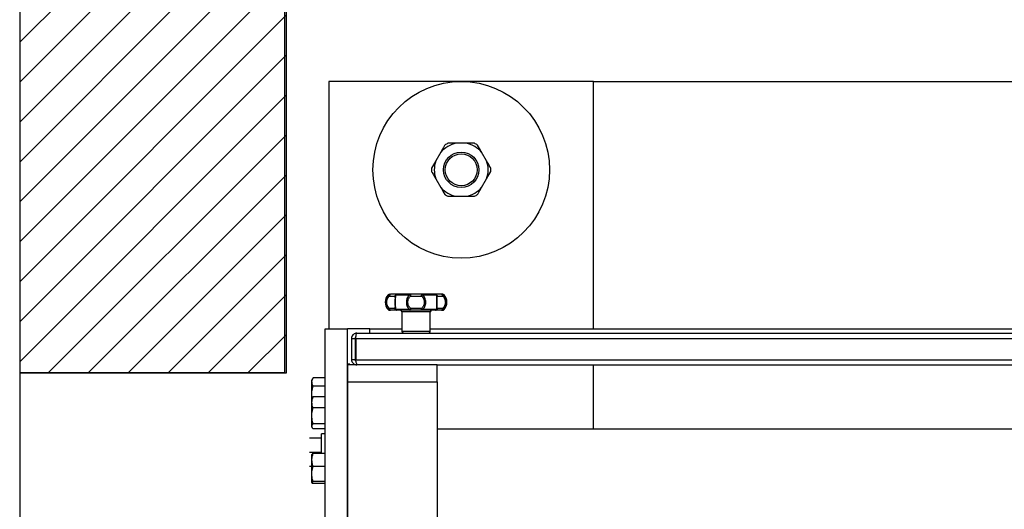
# Model space of a CAD drawing. Extents: x -13.5 to 60.2, y -0.1 to 41.9.
# Tile 29 of 57: x 22.192 to 22.746, y 18.454 to 18.73. Entities that reach past the tile are written whole.
import ezdxf

# ---------------------------------------------------------------- set-up
doc = ezdxf.new("R2010")
doc.units = 0
doc.header["$MEASUREMENT"] = 0
doc.layers.add('PAREDES', color=8, linetype='Continuous')

# ---------------------------------------------------------------- blocks, each defined once
blk = doc.blocks.new('LS- 19')
for p, q in [((-131.8655669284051, 58.90441007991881), (-131.8655669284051, 58.76536898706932)), ((-131.716594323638, 58.90441007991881), (-131.8655669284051, 58.90441007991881)), ((-131.716594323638, 58.76536898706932), (-131.716594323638, 58.90441007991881)), ((-131.716594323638, 58.90441007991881), (-131.2648066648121, 58.90441007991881)), ((-131.8025757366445, 58.86463696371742), (-131.8053883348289, 58.8597653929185)), ((-131.7882680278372, 58.86964980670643), (-131.7938932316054, 58.86964980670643)), ((-131.7767729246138, 58.8597653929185), (-131.7795855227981, 58.86463696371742)), ((-131.8053883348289, 58.84973970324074), (-131.8025757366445, 58.8448681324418)), ((-131.7795855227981, 58.8448681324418), (-131.7767729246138, 58.84973970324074)), ((-131.7938932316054, 58.83985528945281), (-131.7882680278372, 58.83985528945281)), ((-131.8321650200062, 58.78445372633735), (-131.831491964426, 58.78445372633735)), ((-131.8314474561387, 58.78476025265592), (-131.8313849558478, 58.78476025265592)), ((-131.8314102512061, 58.78376709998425), (-131.8283745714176, 58.78376709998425)), ((-131.8279133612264, 58.78445372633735), (-131.8200342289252, 58.78445372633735)), ((-131.8194913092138, 58.78376709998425), (-131.813419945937, 58.78376709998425)), ((-131.8128770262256, 58.78445372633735), (-131.8049978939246, 58.78445372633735)), ((-131.8045366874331, 58.78376709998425), (-131.8015010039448, 58.78376709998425)), ((-131.8014637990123, 58.78476025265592), (-131.8021061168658, 58.78476025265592)), ((-131.8014192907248, 58.78445372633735), (-131.8007462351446, 58.78445372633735)), ((-131.831491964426, 58.77612841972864), (-131.8321650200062, 58.77612841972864)), ((-131.8283745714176, 58.77681505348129), (-131.8314102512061, 58.77681505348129)), ((-131.8200342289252, 58.77612841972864), (-131.8279133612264, 58.77612841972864)), ((-131.813419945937, 58.77681505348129), (-131.8194913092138, 58.77681505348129)), ((-131.8049978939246, 58.77612841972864), (-131.8128770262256, 58.77612841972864)), ((-131.8015010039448, 58.77681505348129), (-131.8045366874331, 58.77681505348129)), ((-131.8007462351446, 58.77612841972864), (-131.8014192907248, 58.77612841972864)), ((-131.8308051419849, 58.77582190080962), (-131.8314474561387, 58.77582190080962)), ((-131.8244008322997, 58.77482874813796), (-131.8244008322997, 58.7639040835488)), ((-131.8085104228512, 58.77482874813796), (-131.8244008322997, 58.77482874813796)), ((-131.8085104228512, 58.7639040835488), (-131.8085104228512, 58.77482874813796)), ((-131.801526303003, 58.77582190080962), (-131.8014637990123, 58.77582190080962)), ((-131.8676028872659, 57.59345115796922), (-131.8676028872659, 58.76536898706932)), ((-131.8676028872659, 58.76536898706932), (-131.8549898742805, 58.76536898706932)), ((-131.8549898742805, 57.59345115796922), (-131.8549898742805, 58.76536898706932)), ((-131.8423768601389, 58.76536898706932), (-131.8549898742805, 58.76536898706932)), ((-131.8423768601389, 58.76291094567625), (-131.8423768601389, 58.76536898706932)), ((-131.8423768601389, 58.76536898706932), (-131.8244008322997, 58.76536898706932)), ((-131.8085104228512, 58.76536898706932), (-131.1728905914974, 58.76536898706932)), ((-131.8527552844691, 58.75993148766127), (-131.8507689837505, 58.75993148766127)), ((-131.8527552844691, 58.75993148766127), (-131.8527552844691, 58.74801368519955)), ((-131.8507689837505, 58.75993148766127), (-131.8507689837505, 58.74801368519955)), ((-131.8504178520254, 58.75993148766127), (-131.8504178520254, 58.74801368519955)), ((-131.8504178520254, 58.75993148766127), (-131.1309831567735, 58.75993148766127)), ((-131.8497758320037, 58.76291094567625), (-131.1316251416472, 58.76291094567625)), ((-131.8085104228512, 58.7639040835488), (-131.8244008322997, 58.7639040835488)), ((-131.8537285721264, 58.7455059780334), (-131.8549898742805, 58.7455059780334)), ((-131.8549898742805, 58.74503422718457), (-131.8549898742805, 58.7355744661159)), ((-131.8045378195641, 58.74503422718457), (-131.8549898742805, 58.74503422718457)), ((-131.8537285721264, 58.74503422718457), (-131.8537285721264, 58.7455059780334)), ((-131.8507689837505, 58.74801368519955), (-131.8527552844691, 58.74801368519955)), ((-131.8504178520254, 58.74801368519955), (-131.1309831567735, 58.74801368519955)), ((-131.8497758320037, 58.74503422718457), (-131.8497758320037, 58.74551731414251)), ((-131.8045378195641, 58.74503422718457), (-131.176863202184, 58.74503422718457)), ((-131.8045378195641, 58.7355744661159), (-131.8045378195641, 58.74503422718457)), ((-131.716594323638, 58.70895803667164), (-131.716594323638, 58.74503422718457)), ((-131.8743418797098, 58.73779674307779), (-131.8750515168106, 58.73656761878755)), ((-131.8676028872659, 58.73779674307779), (-131.8743418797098, 58.73779674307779)), ((-131.8750515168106, 58.73550316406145), (-131.8750515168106, 58.73656761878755)), ((-131.8750515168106, 58.72862241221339), (-131.8750515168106, 58.73550316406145)), ((-131.8676028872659, 58.73320958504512), (-131.8743418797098, 58.73320958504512)), ((-131.8549898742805, 58.7355744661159), (-131.8549898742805, 57.6232457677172)), ((-131.8549898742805, 58.7355744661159), (-131.8045378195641, 58.7355744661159)), ((-131.8045378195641, 58.7355744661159), (-131.8045378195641, 57.6232457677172)), ((-131.8748026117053, 58.72653495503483), (-131.8750515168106, 58.72862241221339)), ((-131.8750515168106, 58.72601466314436), (-131.8750515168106, 58.72862241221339)), ((-131.8747896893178, 58.72646815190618), (-131.8750515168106, 58.72601466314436)), ((-131.8743418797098, 58.72706750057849), (-131.8747750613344, 58.7264597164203)), ((-131.8676028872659, 58.72706750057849), (-131.8743418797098, 58.72706750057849)), ((-131.8750515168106, 58.72404297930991), (-131.8750515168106, 58.72601466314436)), ((-131.8750515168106, 58.71651941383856), (-131.8750515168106, 58.72404297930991)), ((-131.8676028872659, 58.72101844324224), (-131.8743418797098, 58.72101844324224)), ((-131.8750515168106, 58.7105458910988), (-131.8750515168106, 58.71651941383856)), ((-131.8750515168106, 58.71012424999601), (-131.8750515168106, 58.7105458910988)), ((-131.8750515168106, 58.71012424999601), (-131.8747896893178, 58.70967074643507)), ((-131.8676028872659, 58.71202039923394), (-131.8743418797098, 58.71202039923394)), ((-131.8676028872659, 58.70907139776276), (-131.8743418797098, 58.70907139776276)), ((-131.8676028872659, 58.70627652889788), (-131.8695891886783, 58.70627652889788)), ((-131.8695891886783, 58.69529209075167), (-131.8695891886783, 58.70627652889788)), ((-131.176863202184, 58.70895803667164), (-131.8045378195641, 58.70895803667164)), ((-131.8695891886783, 58.70379363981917), (-131.8763281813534, 58.70379363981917)), ((-131.8695891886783, 58.6958484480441), (-131.8763281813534, 58.6958484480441)), ((-131.8750515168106, 58.69165284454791), (-131.8750515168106, 58.69476132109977)), ((-131.8676028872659, 58.69529209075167), (-131.8743418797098, 58.69529209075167)), ((-131.8750515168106, 58.68790324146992), (-131.8763281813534, 58.68790324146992)), ((-131.8750515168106, 58.6837756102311), (-131.8750515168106, 58.69165284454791)), ((-131.8676028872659, 58.68801361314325), (-131.8743418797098, 58.68801361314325)), ((-131.8750515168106, 58.67893888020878), (-131.8750515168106, 58.6837756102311)), ((-131.8676028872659, 58.67953762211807), (-131.8743418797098, 58.67953762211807)), ((-131.8676028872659, 58.6783401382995), (-131.8743418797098, 58.6783401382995))]:
    blk.add_line(p, q)
blk.add_lwpolyline([(-132.0393682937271, 57.61827993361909), (-131.8903956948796, 57.61827993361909), (-131.8903956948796, 57.28557446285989), (-130.9378614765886, 57.28557446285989), (-130.9378614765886, 59.07324564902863), (-131.8903956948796, 59.07324564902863), (-131.8903956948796, 58.74054017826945), (-132.0393682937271, 58.74054017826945), (-132.0393682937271, 57.61827993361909)])
at = {"flags": 128}
for points in [[(-131.8308051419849, 58.78476025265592), (-131.8309231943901, 58.78474116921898), (-131.831036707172, 58.78468465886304), (-131.8311413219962, 58.78459287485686), (-131.8312330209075, 58.78446936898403), (-131.8313082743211, 58.78431886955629), (-131.8313641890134, 58.78414716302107), (-131.8313986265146, 58.78396085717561), (-131.8314102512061, 58.78376709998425)], [(-131.8200342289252, 58.78445372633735), (-131.8200176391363, 58.78452253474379), (-131.8199995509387, 58.78458364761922), (-131.8199801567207, 58.78463645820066), (-131.8199596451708, 58.78468041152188), (-131.8199382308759, 58.78471507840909), (-131.819916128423, 58.78474008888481), (-131.8198935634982, 58.78475519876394), (-131.8198707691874, 58.78476025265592)], [(-131.8198707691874, 58.78476025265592), (-131.8197967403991, 58.78474116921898), (-131.8197255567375, 58.78468465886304), (-131.8196599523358, 58.78459287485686), (-131.8196024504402, 58.78446936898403), (-131.8195552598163, 58.78431886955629), (-131.8195201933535, 58.78414716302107), (-131.8194986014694, 58.78396085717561), (-131.8194913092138, 58.78376709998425)], [(-131.813419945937, 58.78376709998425), (-131.8134126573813, 58.78396085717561), (-131.8133910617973, 58.78414716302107), (-131.8133559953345, 58.78431886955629), (-131.8133088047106, 58.78446936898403), (-131.8132513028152, 58.78459287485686), (-131.8131857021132, 58.78468465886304), (-131.8131145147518, 58.78474116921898), (-131.8130404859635, 58.78476025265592)], [(-131.8130404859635, 58.78476025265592), (-131.8130176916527, 58.78475519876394), (-131.8129951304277, 58.78474008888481), (-131.8129730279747, 58.78471507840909), (-131.8129516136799, 58.78468041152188), (-131.8129311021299, 58.78463645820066), (-131.8129117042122, 58.78458364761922), (-131.8128936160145, 58.78452253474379), (-131.8128770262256, 58.78445372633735)], [(-131.8015010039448, 58.78376709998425), (-131.8015126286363, 58.78396085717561), (-131.8015470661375, 58.78414716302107), (-131.8016029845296, 58.78431886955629), (-131.8016782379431, 58.78446936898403), (-131.8017699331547, 58.78459287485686), (-131.8018745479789, 58.78468465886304), (-131.8019880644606, 58.78474116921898), (-131.8021061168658, 58.78476025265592)], [(-131.8314102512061, 58.77681505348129), (-131.8313986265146, 58.7766212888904), (-131.8313641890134, 58.77643498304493), (-131.8313082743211, 58.77626328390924), (-131.8312330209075, 58.77611279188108), (-131.8311413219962, 58.77598927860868), (-131.831036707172, 58.77589749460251), (-131.8309231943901, 58.77584097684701), (-131.8308051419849, 58.77582190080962)], [(-131.8200342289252, 58.77612841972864), (-131.8200176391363, 58.77605961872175), (-131.8199995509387, 58.77599849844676), (-131.8199801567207, 58.77594569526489), (-131.8199596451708, 58.77590174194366), (-131.8199382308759, 58.775867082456), (-131.819916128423, 58.77584205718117), (-131.8198935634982, 58.77582694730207), (-131.8198707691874, 58.77582190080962)], [(-131.8194913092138, 58.77681505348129), (-131.8194986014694, 58.7766212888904), (-131.8195201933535, 58.77643498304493), (-131.8195552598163, 58.77626328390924), (-131.8196024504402, 58.77611279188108), (-131.8196599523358, 58.77598927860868), (-131.8197255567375, 58.77589749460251), (-131.8197967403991, 58.77584097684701), (-131.8198707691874, 58.77582190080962)], [(-131.8130404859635, 58.77582190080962), (-131.8131145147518, 58.77584097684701), (-131.8131857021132, 58.77589749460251), (-131.8132513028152, 58.77598927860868), (-131.8133088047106, 58.77611279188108), (-131.8133559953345, 58.77626328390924), (-131.8133910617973, 58.77643498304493), (-131.8134126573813, 58.7766212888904), (-131.813419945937, 58.77681505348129)], [(-131.8130404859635, 58.77582190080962), (-131.8130176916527, 58.77582694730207), (-131.8129951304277, 58.77584205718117), (-131.8129730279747, 58.775867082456), (-131.8129516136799, 58.77590174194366), (-131.8129311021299, 58.77594569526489), (-131.8129117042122, 58.77599849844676), (-131.8128936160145, 58.77605961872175), (-131.8128770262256, 58.77612841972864)], [(-131.8021061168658, 58.77582190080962), (-131.8019880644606, 58.77584097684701), (-131.8018745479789, 58.77589749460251), (-131.8017699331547, 58.77598927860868), (-131.8016782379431, 58.77611279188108), (-131.8016029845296, 58.77626328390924), (-131.8015470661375, 58.77643498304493), (-131.8015126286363, 58.7766212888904), (-131.8015010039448, 58.77681505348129)]]:
    blk.add_lwpolyline(points, dxfattribs=at)
for radius in [0.04965753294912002, 0.009931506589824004, 0.008938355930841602]:
    blk.add_circle((-131.7910806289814, 58.85475254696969), radius)
for centre, radius, start, end in [((-131.7910806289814, 58.85475254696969), 0.01516044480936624, 100.6915938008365, 139.3084061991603), ((-131.7910806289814, 58.85475254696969), 0.01665017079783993, 116.5273657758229, 123.4726342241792), ((-131.7910806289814, 58.85475254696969), 0.01516044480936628, 40.69159380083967, 79.3084061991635), ((-131.7910806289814, 58.85475254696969), 0.01665017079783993, 56.52736577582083, 63.47263422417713), ((-131.7910806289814, 58.85475254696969), 0.01516044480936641, 160.6915938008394, 199.3084061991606), ((-131.7910806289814, 58.85475254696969), 0.01516044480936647, 340.691593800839, 19.3084061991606), ((-131.7910806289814, 58.85475254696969), 0.01665017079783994, 176.5273657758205, 183.4726342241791), ((-131.7910806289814, 58.85475254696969), 0.01665017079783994, 356.5273657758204, 3.472634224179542), ((-131.7910806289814, 58.85475254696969), 0.01516044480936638, 220.6915938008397, 259.3084061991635), ((-131.7910806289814, 58.85475254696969), 0.01516044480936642, 280.6915938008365, 319.30840619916), ((-131.7910806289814, 58.85475254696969), 0.01665017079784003, 236.5273657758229, 243.4726342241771), ((-131.7910806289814, 58.85475254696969), 0.01665017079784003, 296.5273657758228, 303.4726342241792), ((-131.8278147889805, 58.78029107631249), 0.006020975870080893, 136.2622953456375, 223.7377046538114), ((-131.8314474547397, 58.78376710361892), 0.0009931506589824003, 90, 136.2622953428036), ((-131.8308010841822, 58.78382842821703), 0.0009318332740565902, 90.24950354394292, 137.8525569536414), ((-131.8273856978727, 58.78377137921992), 0.000988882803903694, 90.24939444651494, 180.2479392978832), ((-131.8273602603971, 58.7841094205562), 0.0006515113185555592, 92.61649102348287, 148.0976977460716), ((-131.805550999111, 58.78410941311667), 0.0006515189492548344, 31.90265517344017, 87.38315605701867), ((-131.8055255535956, 58.78377138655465), 0.0009888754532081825, 359.7516338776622, 89.75081708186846), ((-131.8021101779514, 58.78382841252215), 0.0009318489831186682, 42.14787042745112, 89.75029880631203), ((-131.8014638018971, 58.78376710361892), 0.0009931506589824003, 43.7377046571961, 90), ((-131.8050964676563, 58.78029107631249), 0.006020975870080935, 316.2622953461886, 43.73770465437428), ((-131.8314474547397, 58.77681504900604), 0.0009931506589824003, 223.7377046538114, 270), ((-131.8308011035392, 58.77675369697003), 0.0009318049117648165, 222.1472898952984, 269.7516791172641), ((-131.8273856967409, 58.7768107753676), 0.0009888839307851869, 179.7521259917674, 269.7505402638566), ((-131.8273602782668, 58.77647271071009), 0.0006514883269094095, 211.9020278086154, 267.3849897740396), ((-131.8055255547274, 58.77681076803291), 0.0009888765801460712, 270.2492482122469, 0.248300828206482), ((-131.8055509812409, 58.7764727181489), 0.0006514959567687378, 272.6153631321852, 328.0976192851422), ((-131.8021101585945, 58.77675371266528), 0.0009318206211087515, 270.2485185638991, 317.8522826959), ((-131.8014638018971, 58.77681504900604), 0.000993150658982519, 270, 316.2622953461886), ((-131.8253939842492, 58.77482874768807), 0.0009931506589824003, 0, 90), ((-131.8075172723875, 58.77482874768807), 0.0009931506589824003, 90, 180), ((-131.8234076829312, 58.76390409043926), 0.0009931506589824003, 180, 270), ((-131.8095035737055, 58.76390409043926), 0.0009931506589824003, 270, 0)]:
    blk.add_arc(centre, radius, start, end)
for points, knots in [([(-131.8002638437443, 58.86864127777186), (-131.8003674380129, 58.86846184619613), (-131.801127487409, 58.86714539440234), (-131.8019045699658, 58.86579945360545), (-131.8025757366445, 58.86463696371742)], [0, 0, 0, 0, 0.1362993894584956, 1, 1, 1, 1]), ([(-131.7938932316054, 58.86964980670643), (-131.7944594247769, 58.86964980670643), (-131.7960171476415, 58.86964980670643), (-131.7975446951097, 58.86964980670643), (-131.7985170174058, 58.86964980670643)], [0, 0, 0, 0, 0.3634749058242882, 1, 1, 1, 1]), ([(-131.7836442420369, 58.86964980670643), (-131.7842602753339, 58.86964980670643), (-131.7857844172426, 58.86964980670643), (-131.7873407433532, 58.86964980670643), (-131.7882680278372, 58.86964980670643)], [0, 0, 0, 0, 0.4041836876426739, 1, 1, 1, 1]), ([(-131.7795855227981, 58.86463696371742), (-131.7796466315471, 58.86474280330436), (-131.7804259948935, 58.86609265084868), (-131.7811917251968, 58.8674189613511), (-131.7818974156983, 58.86864127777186)], [0, 0, 0, 0, 0.07840854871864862, 1, 1, 1, 1]), ([(-131.8053883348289, 58.8597653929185), (-131.8054494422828, 58.85965955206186), (-131.8062287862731, 58.85830969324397), (-131.8069945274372, 58.85698338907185), (-131.807700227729, 58.85576107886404)], [0, 0, 0, 0, 0.0784088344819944, 1, 1, 1, 1]), ([(-131.7744610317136, 58.85576107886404), (-131.7745646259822, 58.85594051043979), (-131.7753246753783, 58.85725696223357), (-131.7761017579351, 58.85860290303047), (-131.7767729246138, 58.8597653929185)], [0, 0, 0, 0, 0.1362993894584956, 1, 1, 1, 1]), ([(-131.807700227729, 58.85374401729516), (-131.8075966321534, 58.85356458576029), (-131.8068365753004, 58.8522481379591), (-131.8060594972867, 58.85090219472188), (-131.8053883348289, 58.84973970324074)], [0, 0, 0, 0, 0.1362997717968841, 1, 1, 1, 1]), ([(-131.7767729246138, 58.84973970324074), (-131.7767118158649, 58.84984554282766), (-131.7759324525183, 58.85119539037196), (-131.7751667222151, 58.8525217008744), (-131.7744610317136, 58.85374401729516)], [0, 0, 0, 0, 0.07840854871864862, 1, 1, 1, 1]), ([(-131.8025757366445, 58.8448681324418), (-131.8025146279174, 58.84476229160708), (-131.8017352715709, 58.84341243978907), (-131.800969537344, 58.84208613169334), (-131.8002638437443, 58.84086381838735)], [0, 0, 0, 0, 0.07840922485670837, 1, 1, 1, 1]), ([(-131.7818974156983, 58.84086381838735), (-131.7817938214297, 58.84104324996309), (-131.7810337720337, 58.84235970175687), (-131.7802566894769, 58.84370564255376), (-131.7795855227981, 58.8448681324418)], [0, 0, 0, 0, 0.1362993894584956, 1, 1, 1, 1]), ([(-131.7985170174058, 58.83985528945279), (-131.7979009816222, 58.83985528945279), (-131.7963768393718, 58.83985528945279), (-131.7948205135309, 58.83985528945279), (-131.7938932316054, 58.83985528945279)], [0, 0, 0, 0, 0.4041852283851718, 1, 1, 1, 1]), ([(-131.7882680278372, 58.83985528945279), (-131.7877018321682, 58.83985528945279), (-131.786144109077, 58.83985528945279), (-131.7846165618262, 58.83985528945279), (-131.7836442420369, 58.83985528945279)], [0, 0, 0, 0, 0.3634764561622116, 1, 1, 1, 1]), ([(-131.831491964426, 58.78445372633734), (-131.8317608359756, 58.78421252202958), (-131.8323083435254, 58.78372135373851), (-131.8329518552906, 58.78270823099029), (-131.8333927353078, 58.78154353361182), (-131.8334486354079, 58.78070934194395), (-131.8334766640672, 58.78029107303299)], [0, 0, 0, 0, 0.2418251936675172, 0.492432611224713, 0.74550254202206, 1, 1, 1, 1]), ([(-131.8314102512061, 58.77681505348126), (-131.8316184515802, 58.77701895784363), (-131.8320403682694, 58.77743216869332), (-131.8325312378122, 58.77828420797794), (-131.8328491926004, 58.7792537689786), (-131.8329566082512, 58.78029478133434), (-131.8328476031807, 58.78133549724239), (-131.8325287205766, 58.78230398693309), (-131.8320379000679, 58.78315304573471), (-131.8316173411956, 58.78356449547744), (-131.8314102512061, 58.78376709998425)], [0, 0, 0, 0, 0.1207306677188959, 0.2446599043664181, 0.3716756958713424, 0.5004586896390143, 0.6291971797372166, 0.7561921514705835, 0.8799450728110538, 1, 1, 1, 1]), ([(-131.831491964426, 58.78445372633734), (-131.831510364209, 58.78440235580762), (-131.8315416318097, 58.78431505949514), (-131.8315335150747, 58.78414389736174), (-131.8314969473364, 58.7839662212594), (-131.8314388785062, 58.78383285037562), (-131.8314102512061, 58.78376709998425)], [0, 0, 0, 0, 0.2942254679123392, 0.4999909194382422, 0.7535009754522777, 1, 1, 1, 1]), ([(-131.8273900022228, 58.78476025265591), (-131.8274979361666, 58.78476025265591), (-131.8277159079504, 58.78476025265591), (-131.8284662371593, 58.78476025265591), (-131.8294792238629, 58.78476025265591), (-131.8303660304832, 58.78476025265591), (-131.8308051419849, 58.78476025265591)], [0, 0, 0, 0, 0.2475837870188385, 0.4999935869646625, 0.7524166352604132, 0.9999999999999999, 0.9999999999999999, 0.9999999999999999, 0.9999999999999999]), ([(-131.8279133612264, 58.78445372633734), (-131.8279755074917, 58.78441153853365), (-131.8281015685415, 58.78432596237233), (-131.8282399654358, 58.78415973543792), (-131.8283413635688, 58.78397135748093), (-131.8283630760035, 58.78383780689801), (-131.8283745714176, 58.78376709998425)], [0, 0, 0, 0, 0.2464797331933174, 0.4999736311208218, 0.7352664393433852, 0.9999999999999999, 0.9999999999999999, 0.9999999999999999, 0.9999999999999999]), ([(-131.8283745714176, 58.78376709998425), (-131.8283479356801, 58.78356626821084), (-131.8283016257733, 58.78321709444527), (-131.8283078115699, 58.7827277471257), (-131.8283104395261, 58.78251985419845)], [0, 0, 0, 0, 0.5751628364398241, 0.9999999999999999, 0.9999999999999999, 0.9999999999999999, 0.9999999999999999]), ([(-131.8283104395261, 58.78251985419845), (-131.8283099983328, 58.78244480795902), (-131.8283079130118, 58.78209009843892), (-131.8283329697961, 58.78132441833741), (-131.8283417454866, 58.78029083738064), (-131.8283329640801, 58.77925779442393), (-131.8283079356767, 58.77849187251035), (-131.8283100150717, 58.778137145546), (-131.828310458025, 58.7780615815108)], [0, 0, 0, 0, 0.05879815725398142, 0.277912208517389, 0.4999507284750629, 0.7219845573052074, 0.9407770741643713, 1, 1, 1, 1]), ([(-131.8280100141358, 58.78029107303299), (-131.8280052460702, 58.78070874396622), (-131.8279957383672, 58.78154159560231), (-131.8279371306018, 58.78270474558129), (-131.8278798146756, 58.78371893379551), (-131.8279022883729, 58.78421119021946), (-131.8279133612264, 58.78445372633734)], [0, 0, 0, 0, 0.2541393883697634, 0.5067635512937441, 0.7569810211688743, 1, 1, 1, 1]), ([(-131.8198707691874, 58.78476025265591), (-131.8212845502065, 58.78476025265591), (-131.8241120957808, 58.78476025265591), (-131.8262973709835, 58.78476025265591), (-131.8273900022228, 58.78476025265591)], [0, 0, 0, 0, 0.5000029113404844, 1, 1, 1, 1]), ([(-131.8200342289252, 58.78445372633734), (-131.820315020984, 58.78421168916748), (-131.820885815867, 58.78371967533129), (-131.8214714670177, 58.78270576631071), (-131.8218528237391, 58.78154207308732), (-131.8218990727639, 58.78070901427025), (-131.821922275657, 58.78029107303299)], [0, 0, 0, 0, 0.2425844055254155, 0.4931262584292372, 0.7457041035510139, 1, 1, 1, 1]), ([(-131.8194913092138, 58.77681505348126), (-131.8197242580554, 58.77701800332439), (-131.8201971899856, 58.77743003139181), (-131.820677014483, 58.77827986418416), (-131.8209730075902, 58.77924867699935), (-131.8210693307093, 58.78028938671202), (-131.8209737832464, 58.78133014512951), (-131.8206780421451, 58.78229921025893), (-131.8201985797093, 58.78315050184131), (-131.8197249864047, 58.78356338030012), (-131.8194913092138, 58.78376709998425)], [0, 0, 0, 0, 0.1202260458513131, 0.2440825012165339, 0.3710505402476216, 0.4997656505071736, 0.6285841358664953, 0.7555095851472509, 0.879365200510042, 1, 1, 1, 1]), ([(-131.8194913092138, 58.78376709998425), (-131.8195321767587, 58.78383600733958), (-131.8196113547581, 58.78396951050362), (-131.8197507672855, 58.78415825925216), (-131.819893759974, 58.78432598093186), (-131.8199878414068, 58.78441154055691), (-131.8200342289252, 58.78445372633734)], [0, 0, 0, 0, 0.2580675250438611, 0.4999877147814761, 0.7534653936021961, 0.9999999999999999, 0.9999999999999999, 0.9999999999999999, 0.9999999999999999]), ([(-131.8130404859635, 58.78476025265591), (-131.8135875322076, 58.78476025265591), (-131.8146923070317, 58.78476025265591), (-131.8164556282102, 58.78476025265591), (-131.8182189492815, 58.78476025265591), (-131.8193237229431, 58.78476025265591), (-131.8198707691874, 58.78476025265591)], [0, 0, 0, 0, 0.2475828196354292, 0.5000002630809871, 0.7524171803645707, 0.9999999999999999, 0.9999999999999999, 0.9999999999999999, 0.9999999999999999]), ([(-131.813419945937, 58.78376709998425), (-131.8133809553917, 58.78383285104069), (-131.8133018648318, 58.78396622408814), (-131.8131705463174, 58.7841455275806), (-131.8130249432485, 58.7843164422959), (-131.8129310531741, 58.78440358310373), (-131.8128770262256, 58.78445372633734)], [0, 0, 0, 0, 0.2465078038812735, 0.5000299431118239, 0.7123033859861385, 1, 1, 1, 1]), ([(-131.813419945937, 58.78376709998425), (-131.8131862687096, 58.78356338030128), (-131.8127126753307, 58.78315050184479), (-131.812233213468, 58.78229921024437), (-131.8119374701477, 58.78133014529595), (-131.8118419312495, 58.78028938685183), (-131.8119382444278, 58.77924867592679), (-131.8122342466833, 58.77827986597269), (-131.8127140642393, 58.77743003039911), (-131.8131869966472, 58.77701800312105), (-131.813419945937, 58.77681505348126)], [0, 0, 0, 0, 0.1206348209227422, 0.2444904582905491, 0.3714159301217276, 0.5002343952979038, 0.6289494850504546, 0.7559176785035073, 0.8797739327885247, 1, 1, 1, 1]), ([(-131.8055212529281, 58.78476025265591), (-131.8066138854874, 58.78476025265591), (-131.8087991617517, 58.78476025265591), (-131.811626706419, 58.78476025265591), (-131.8130404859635, 58.78476025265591)], [0, 0, 0, 0, 0.4999974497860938, 1, 1, 1, 1]), ([(-131.8109889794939, 58.78029107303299), (-131.8110121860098, 58.78070901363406), (-131.8110584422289, 58.78154207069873), (-131.8114395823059, 58.78270520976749), (-131.8120251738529, 58.78371918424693), (-131.8125958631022, 58.78421128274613), (-131.8128770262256, 58.78445372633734)], [0, 0, 0, 0, 0.2542964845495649, 0.506874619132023, 0.7570504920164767, 1, 1, 1, 1]), ([(-131.8021061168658, 58.78476025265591), (-131.8025452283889, 58.78476025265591), (-131.803432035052, 58.78476025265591), (-131.804445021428, 58.78476025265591), (-131.8051953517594, 58.78476025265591), (-131.8054133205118, 58.78476025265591), (-131.8055212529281, 58.78476025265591)], [0, 0, 0, 0, 0.2475833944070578, 0.5000064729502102, 0.7524163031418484, 1, 1, 1, 1]), ([(-131.8049978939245, 58.78445372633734), (-131.8050089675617, 58.78421159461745), (-131.805031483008, 58.78371928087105), (-131.8049741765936, 58.78270491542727), (-131.8049155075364, 58.78154118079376), (-131.8049060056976, 58.78070857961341), (-131.804901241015, 58.78029107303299)], [0, 0, 0, 0, 0.2426608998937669, 0.4933897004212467, 0.7459610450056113, 1, 1, 1, 1]), ([(-131.8049978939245, 58.78445372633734), (-131.8049357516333, 58.78441153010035), (-131.8048096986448, 58.78432593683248), (-131.8046664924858, 58.78415414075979), (-131.8045674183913, 58.78396432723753), (-131.8045466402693, 58.78383097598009), (-131.8045366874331, 58.78376709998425)], [0, 0, 0, 0, 0.2464792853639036, 0.4999727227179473, 0.7604841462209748, 1, 1, 1, 1]), ([(-131.804600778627, 58.78252043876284), (-131.804603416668, 58.78272878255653), (-131.8046096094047, 58.78321786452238), (-131.8045632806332, 58.78356680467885), (-131.8045366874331, 58.78376709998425)], [0, 0, 0, 0, 0.4259895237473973, 1, 1, 1, 1]), ([(-131.8046007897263, 58.7780624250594), (-131.804601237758, 58.77813767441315), (-131.8046033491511, 58.77849229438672), (-131.8045782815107, 58.77925782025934), (-131.8045695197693, 58.78029085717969), (-131.8045782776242, 58.78132383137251), (-131.8046033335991, 58.78208978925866), (-131.8046012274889, 58.78244478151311), (-131.804600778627, 58.78252043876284)], [0, 0, 0, 0, 0.05896705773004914, 0.277888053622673, 0.4998908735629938, 0.7218140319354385, 0.9407119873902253, 1, 1, 1, 1]), ([(-131.8014192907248, 58.78445372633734), (-131.801413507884, 58.78444095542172), (-131.8013971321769, 58.78440479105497), (-131.8013733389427, 58.78430839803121), (-131.8013736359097, 58.78415601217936), (-131.8014168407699, 58.78395977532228), (-131.8014733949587, 58.78383030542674), (-131.8015010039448, 58.78376709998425)], [0, 0, 0, 0, 0.07947715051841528, 0.2250614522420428, 0.5143968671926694, 0.7629351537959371, 1, 1, 1, 1]), ([(-131.8015010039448, 58.78376709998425), (-131.8012928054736, 58.78356319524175), (-131.8008708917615, 58.78314998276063), (-131.8003800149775, 58.7822979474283), (-131.8000620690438, 58.78132838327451), (-131.7999546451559, 58.78028737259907), (-131.8000636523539, 58.77924665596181), (-131.8003825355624, 58.77827816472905), (-131.8008733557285, 58.77742910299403), (-131.8012939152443, 58.77701765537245), (-131.8015010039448, 58.77681505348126)], [0, 0, 0, 0, 0.1207303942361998, 0.2446598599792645, 0.3716755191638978, 0.50045856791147, 0.6291970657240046, 0.7561920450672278, 0.8799459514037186, 1, 1, 1, 1]), ([(-131.7994345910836, 58.78029107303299), (-131.7994625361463, 58.78070871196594), (-131.7995182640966, 58.7815415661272), (-131.7999577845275, 58.78270466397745), (-131.8006007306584, 58.78371889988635), (-131.8011491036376, 58.7842111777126), (-131.8014192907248, 58.78445372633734)], [0, 0, 0, 0, 0.2541174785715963, 0.5067602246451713, 0.7569774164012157, 1, 1, 1, 1]), ([(-131.8334766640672, 58.78029107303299), (-131.8334487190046, 58.77987343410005), (-131.8333929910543, 58.7790405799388), (-131.8329534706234, 58.77787748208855), (-131.8323105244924, 58.77686324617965), (-131.8317621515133, 58.7763709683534), (-131.831491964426, 58.77612841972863)], [0, 0, 0, 0, 0.2541174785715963, 0.5067602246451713, 0.7569774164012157, 1, 1, 1, 1]), ([(-131.8314102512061, 58.77681505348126), (-131.8314311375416, 58.77676807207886), (-131.8314904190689, 58.77663472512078), (-131.8315338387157, 58.77645226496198), (-131.831540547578, 58.77626474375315), (-131.8315096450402, 58.77617803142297), (-131.831491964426, 58.77612841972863)], [0, 0, 0, 0, 0.1761096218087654, 0.4998506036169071, 0.7138439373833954, 1, 1, 1, 1]), ([(-131.828310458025, 58.7780615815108), (-131.8283078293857, 58.77785400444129), (-131.8283016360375, 58.77736493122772), (-131.8283479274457, 58.77701592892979), (-131.8283745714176, 58.77681505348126)], [0, 0, 0, 0, 0.424429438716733, 1, 1, 1, 1]), ([(-131.8279133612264, 58.77612841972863), (-131.8279779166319, 58.77617250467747), (-131.8281038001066, 58.77625847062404), (-131.8282434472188, 58.77642730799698), (-131.8283424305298, 58.77661432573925), (-131.8283637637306, 58.77674755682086), (-131.8283745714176, 58.77681505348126)], [0, 0, 0, 0, 0.2563917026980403, 0.4999655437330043, 0.7466758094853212, 0.9999999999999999, 0.9999999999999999, 0.9999999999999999, 0.9999999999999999]), ([(-131.8279133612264, 58.77612841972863), (-131.8279022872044, 58.77637055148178), (-131.8278797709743, 58.77686286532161), (-131.8279370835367, 58.77787723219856), (-131.8279957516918, 58.77904096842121), (-131.8280052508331, 58.77987356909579), (-131.8280100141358, 58.78029107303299)], [0, 0, 0, 0, 0.242660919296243, 0.4933897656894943, 0.745962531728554, 1, 1, 1, 1]), ([(-131.821922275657, 58.78029107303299), (-131.8218990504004, 58.77987307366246), (-131.8218527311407, 58.77903943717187), (-131.8214711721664, 58.77787550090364), (-131.8208852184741, 58.77686188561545), (-131.8203148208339, 58.77637026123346), (-131.8200342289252, 58.77612841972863)], [0, 0, 0, 0, 0.2543358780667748, 0.5072344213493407, 0.7575971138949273, 1, 1, 1, 1]), ([(-131.8194913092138, 58.77681505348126), (-131.8195316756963, 58.77674716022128), (-131.8196109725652, 58.77661378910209), (-131.8197486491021, 58.77642639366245), (-131.8198925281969, 58.77625785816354), (-131.819986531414, 58.77617198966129), (-131.8200342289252, 58.77612841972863)], [0, 0, 0, 0, 0.2545215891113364, 0.4999882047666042, 0.7462925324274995, 1, 1, 1, 1]), ([(-131.8128770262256, 58.77612841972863), (-131.8129306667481, 58.77617774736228), (-131.8130249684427, 58.77626446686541), (-131.8131697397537, 58.77643593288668), (-131.8133019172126, 58.77661588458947), (-131.8133809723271, 58.77674928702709), (-131.813419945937, 58.77681505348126)], [0, 0, 0, 0, 0.2843985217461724, 0.4999813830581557, 0.7534943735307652, 1, 1, 1, 1]), ([(-131.8128770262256, 58.77612841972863), (-131.8125954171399, 58.77637129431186), (-131.8120251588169, 58.77686311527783), (-131.8114396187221, 58.77787693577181), (-131.8110585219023, 58.77903943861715), (-131.8110122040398, 58.77987307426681), (-131.8109889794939, 58.78029107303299)], [0, 0, 0, 0, 0.2433405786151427, 0.4927646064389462, 0.7456637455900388, 1, 1, 1, 1]), ([(-131.8055193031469, 58.77582235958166), (-131.8055184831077, 58.77582220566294), (-131.8054022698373, 58.77580039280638), (-131.8051677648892, 58.77587434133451), (-131.8049005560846, 58.77602183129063), (-131.8046785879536, 58.77625375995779), (-131.8046054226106, 58.77644563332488), (-131.8045605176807, 58.77656339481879)], [0, 0, 0, 0, 0.001928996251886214, 0.273371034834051, 0.5303252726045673, 0.7117390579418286, 1, 1, 1, 1]), ([(-131.804901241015, 58.78029107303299), (-131.8049060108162, 58.77987340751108), (-131.8049155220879, 58.77904055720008), (-131.8049741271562, 58.77787740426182), (-131.8050314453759, 58.77686321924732), (-131.8050089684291, 58.77637095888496), (-131.8049978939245, 58.77612841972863)], [0, 0, 0, 0, 0.2541365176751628, 0.506763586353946, 0.7569799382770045, 1, 1, 1, 1]), ([(-131.8045366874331, 58.77681505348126), (-131.8045463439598, 58.77675254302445), (-131.8045669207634, 58.77661934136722), (-131.8046582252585, 58.77644323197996), (-131.8047969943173, 58.77626909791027), (-131.8049220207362, 58.77618154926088), (-131.8049978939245, 58.77612841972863)], [0, 0, 0, 0, 0.2346982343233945, 0.5001114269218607, 0.6966389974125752, 0.9999999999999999, 0.9999999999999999, 0.9999999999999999, 0.9999999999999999]), ([(-131.8045366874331, 58.77681505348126), (-131.8045632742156, 58.77701530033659), (-131.8046096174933, 58.7773643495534), (-131.8046034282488, 58.77785377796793), (-131.8046007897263, 58.7780624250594)], [0, 0, 0, 0, 0.573692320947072, 1, 1, 1, 1]), ([(-131.8014192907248, 58.77612841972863), (-131.8014061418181, 58.77616231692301), (-131.8013736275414, 58.77624613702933), (-131.8013723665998, 58.77642320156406), (-131.8014168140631, 58.77662607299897), (-131.8014760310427, 58.77675899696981), (-131.8015010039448, 58.77681505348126)], [0, 0, 0, 0, 0.2022102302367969, 0.5000202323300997, 0.7891492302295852, 0.9999999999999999, 0.9999999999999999, 0.9999999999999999, 0.9999999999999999]), ([(-131.8014192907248, 58.77612841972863), (-131.801150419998, 58.77636962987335), (-131.8006029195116, 58.77686080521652), (-131.799959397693, 58.77787391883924), (-131.7995185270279, 58.77903861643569), (-131.7994626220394, 58.77987280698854), (-131.7994345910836, 58.78029107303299)], [0, 0, 0, 0, 0.241827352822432, 0.4924321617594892, 0.745503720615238, 1, 1, 1, 1]), ([(-131.8273900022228, 58.77582190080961), (-131.8274979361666, 58.77582190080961), (-131.8277159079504, 58.77582190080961), (-131.8284662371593, 58.77582190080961), (-131.8294792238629, 58.77582190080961), (-131.8303660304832, 58.77582190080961), (-131.8308051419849, 58.77582190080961)], [0, 0, 0, 0, 0.2475837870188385, 0.4999935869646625, 0.7524166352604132, 0.9999999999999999, 0.9999999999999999, 0.9999999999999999, 0.9999999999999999]), ([(-131.8198707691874, 58.77582190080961), (-131.8212845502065, 58.77582190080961), (-131.8241120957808, 58.77582190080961), (-131.8262973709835, 58.77582190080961), (-131.8273900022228, 58.77582190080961)], [0, 0, 0, 0, 0.5000029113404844, 1, 1, 1, 1]), ([(-131.8130404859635, 58.77582190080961), (-131.8135875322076, 58.77582190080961), (-131.8146923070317, 58.77582190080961), (-131.8164556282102, 58.77582190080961), (-131.8182189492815, 58.77582190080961), (-131.8193237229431, 58.77582190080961), (-131.8198707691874, 58.77582190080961)], [0, 0, 0, 0, 0.2475828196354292, 0.5000002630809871, 0.7524171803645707, 0.9999999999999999, 0.9999999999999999, 0.9999999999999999, 0.9999999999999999]), ([(-131.8055212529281, 58.77582190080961), (-131.8066138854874, 58.77582190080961), (-131.8087991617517, 58.77582190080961), (-131.811626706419, 58.77582190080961), (-131.8130404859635, 58.77582190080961)], [0, 0, 0, 0, 0.4999974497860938, 1, 1, 1, 1]), ([(-131.8021061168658, 58.77582190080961), (-131.8025452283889, 58.77582190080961), (-131.803432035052, 58.77582190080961), (-131.804445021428, 58.77582190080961), (-131.8051953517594, 58.77582190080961), (-131.8054133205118, 58.77582190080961), (-131.8055212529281, 58.77582190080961)], [0, 0, 0, 0, 0.2475833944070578, 0.5000064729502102, 0.7524163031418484, 1, 1, 1, 1]), ([(-131.8497758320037, 58.76291094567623), (-131.8501128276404, 58.76287760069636), (-131.850787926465, 58.76281080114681), (-131.851686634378, 58.76228924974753), (-131.8523618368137, 58.76152133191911), (-131.852708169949, 58.76068472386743), (-131.8527422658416, 58.76013962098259), (-131.8527552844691, 58.75993148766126)], [0, 0, 0, 0, 0.2160016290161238, 0.4327131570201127, 0.6494266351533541, 0.8661427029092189, 1, 1, 1, 1]), ([(-131.8503028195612, 58.76075403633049), (-131.8503495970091, 58.76072851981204), (-131.8505025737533, 58.76064507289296), (-131.8506752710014, 58.76039230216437), (-131.8507625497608, 58.76012504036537), (-131.8507677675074, 58.75996807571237), (-131.8507689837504, 58.75993148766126)], [0, 0, 0, 0, 0.1604977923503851, 0.524877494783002, 0.8892501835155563, 1, 1, 1, 1]), ([(-131.8504178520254, 58.75993148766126), (-131.8503716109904, 58.76026848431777), (-131.8502789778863, 58.76094357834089), (-131.8501399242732, 58.76184230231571), (-131.8500007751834, 58.7625174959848), (-131.8498791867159, 58.76286381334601), (-131.8498043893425, 58.7628979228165), (-131.8497758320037, 58.76291094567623)], [0, 0, 0, 0, 0.2160031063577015, 0.4327117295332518, 0.6494247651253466, 0.8661517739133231, 1, 1, 1, 1]), ([(-131.8527552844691, 58.74801368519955), (-131.8527228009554, 58.74768127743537), (-131.8526568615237, 58.74700651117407), (-131.8521351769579, 58.74610245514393), (-131.8513557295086, 58.745419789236), (-131.8505164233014, 58.74507879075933), (-131.8499755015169, 58.74504624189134), (-131.8497758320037, 58.74503422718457)], [0, 0, 0, 0, 0.2131066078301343, 0.4325926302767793, 0.6520793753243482, 0.8715726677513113, 1, 1, 1, 1]), ([(-131.8507689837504, 58.74801368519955), (-131.8507503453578, 58.74787218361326), (-131.8507143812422, 58.74759914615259), (-131.8504977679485, 58.74728902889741), (-131.8503057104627, 58.74719027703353), (-131.8502315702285, 58.74715215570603)], [0, 0, 0, 0, 0.3977664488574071, 0.767518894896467, 1, 1, 1, 1]), ([(-131.8494247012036, 58.74503422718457), (-131.8494952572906, 58.74506671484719), (-131.8496384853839, 58.74513266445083), (-131.8498544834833, 58.74565431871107), (-131.850072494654, 58.74643378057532), (-131.850260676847, 58.74727311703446), (-131.8503754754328, 58.74781401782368), (-131.8504178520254, 58.74801368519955)], [0, 0, 0, 0, 0.213101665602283, 0.4325940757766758, 0.6520787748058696, 0.8715688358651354, 1, 1, 1, 1]), ([(-131.8750515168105, 58.73550316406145), (-131.8750506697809, 58.73555752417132), (-131.8750442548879, 58.73596921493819), (-131.8748892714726, 58.73674545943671), (-131.8745254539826, 58.73744418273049), (-131.8743418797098, 58.73779674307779)], [0, 0, 0, 0, 0.0700855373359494, 0.530785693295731, 1, 1, 1, 1]), ([(-131.8743418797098, 58.73320958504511), (-131.8745402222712, 58.73358206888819), (-131.874940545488, 58.73433386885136), (-131.8750143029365, 58.73511104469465), (-131.8750515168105, 58.73550316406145)], [0, 0, 0, 0, 0.4954560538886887, 1, 1, 1, 1]), ([(-131.8750515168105, 58.72862241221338), (-131.8750409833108, 58.72903950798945), (-131.875001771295, 58.73059218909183), (-131.8746206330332, 58.73210393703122), (-131.8743418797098, 58.73320958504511)], [0, 0, 0, 0, 0.2686293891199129, 1, 1, 1, 1]), ([(-131.8750515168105, 58.72404297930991), (-131.8750506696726, 58.72411466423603), (-131.8750442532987, 58.72465761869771), (-131.8748892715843, 58.72568116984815), (-131.8745254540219, 58.72660257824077), (-131.8743418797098, 58.72706750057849)], [0, 0, 0, 0, 0.07007779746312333, 0.5307817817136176, 1, 1, 1, 1]), ([(-131.8743418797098, 58.72101844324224), (-131.8745402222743, 58.7215096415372), (-131.8749405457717, 58.7225010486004), (-131.875014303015, 58.72352589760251), (-131.8750515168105, 58.72404297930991)], [0, 0, 0, 0, 0.4954557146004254, 1, 1, 1, 1]), ([(-131.8750515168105, 58.71651941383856), (-131.8750409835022, 58.71692849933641), (-131.8750017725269, 58.71845134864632), (-131.8746206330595, 58.71993404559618), (-131.8743418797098, 58.72101844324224)], [0, 0, 0, 0, 0.2686316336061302, 0.9999999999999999, 0.9999999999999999, 0.9999999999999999, 0.9999999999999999]), ([(-131.8743418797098, 58.71202039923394), (-131.8744490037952, 58.7123980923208), (-131.874864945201, 58.71386459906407), (-131.8749720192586, 58.71538820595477), (-131.8750515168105, 58.71651941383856)], [0, 0, 0, 0, 0.2575460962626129, 1, 1, 1, 1]), ([(-131.8750515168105, 58.7105458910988), (-131.8750506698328, 58.71058084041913), (-131.8750442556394, 58.71084551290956), (-131.8748892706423, 58.71134454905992), (-131.8745254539, 58.71179374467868), (-131.8743418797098, 58.71202039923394)], [0, 0, 0, 0, 0.07008901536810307, 0.5307866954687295, 1, 1, 1, 1]), ([(-131.8743418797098, 58.70907139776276), (-131.8745402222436, 58.70931086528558), (-131.8749405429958, 58.7097941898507), (-131.8750143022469, 58.7102938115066), (-131.8750515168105, 58.7105458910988)], [0, 0, 0, 0, 0.4954590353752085, 0.9999999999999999, 0.9999999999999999, 0.9999999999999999, 0.9999999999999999]), ([(-131.8750515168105, 58.69165284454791), (-131.8750506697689, 58.69173910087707), (-131.8750442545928, 58.6923923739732), (-131.8748892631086, 58.69362403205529), (-131.8745254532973, 58.69473268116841), (-131.8743418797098, 58.69529209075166)], [0, 0, 0, 0, 0.07008213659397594, 0.5307758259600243, 0.9999999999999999, 0.9999999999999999, 0.9999999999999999, 0.9999999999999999]), ([(-131.8743418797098, 58.69529209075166), (-131.8745402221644, 58.69519485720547), (-131.8749405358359, 58.69499861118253), (-131.8750143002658, 58.69479571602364), (-131.8750515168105, 58.69469334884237)], [0, 0, 0, 0, 0.4954676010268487, 1, 1, 1, 1]), ([(-131.8743418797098, 58.68801361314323), (-131.8745402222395, 58.68860464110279), (-131.8749405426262, 58.68979752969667), (-131.8750143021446, 58.6910306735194), (-131.8750515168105, 58.69165284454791)], [0, 0, 0, 0, 0.4954594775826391, 1, 1, 1, 1]), ([(-131.8750515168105, 58.6837756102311), (-131.8750409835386, 58.68416096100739), (-131.875001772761, 58.68559545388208), (-131.8746206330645, 58.68699212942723), (-131.8743418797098, 58.68801361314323)], [0, 0, 0, 0, 0.2686320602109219, 1, 1, 1, 1]), ([(-131.8743418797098, 58.67953762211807), (-131.8744490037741, 58.67989340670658), (-131.874864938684, 58.68127482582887), (-131.8749720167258, 58.68271003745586), (-131.8750515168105, 58.6837756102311)], [0, 0, 0, 0, 0.2575500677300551, 1, 1, 1, 1]), ([(-131.8750515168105, 58.67893888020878), (-131.8750506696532, 58.67895307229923), (-131.8750442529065, 58.67906056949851), (-131.874889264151, 58.67926317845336), (-131.8745254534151, 58.67944558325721), (-131.8743418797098, 58.67953762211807)], [0, 0, 0, 0, 0.07007414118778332, 0.530772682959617, 1, 1, 1, 1]), ([(-131.8743418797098, 58.6783401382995), (-131.8745402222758, 58.6784373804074), (-131.8749405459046, 58.67863364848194), (-131.8750143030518, 58.67883652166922), (-131.8750515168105, 58.67893888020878)], [0, 0, 0, 0, 0.4954555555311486, 1, 1, 1, 1])]:
    blk.add_open_spline(points, degree=3, knots=knots)

msp = doc.modelspace()

# ---------------------------------------------------------------- hatches: boundary and pattern name
at = {"layer": 'PAREDES', "lineweight": -3}
h = msp.add_hatch(dxfattribs=at)
h.set_pattern_fill('LINE', color=256, scale=0.005, angle=45)
h.set_pattern_definition([(45, (120.6545298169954, -35.37268386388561), (-0.01122532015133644, 0.01122532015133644), [])])
h.paths.add_polyline_path([(22.34215692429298, 19.35108934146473), (22.19215692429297, 19.35108934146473), (22.19215692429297, 18.53108934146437), (22.34215692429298, 18.53108934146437)])

# ---------------------------------------------------------------- linework, layer by layer
msp.add_lwpolyline([(22.19215692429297, 18.53108934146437), (22.34215692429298, 18.53108934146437), (22.34215692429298, 19.35108934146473), (22.19215692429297, 19.35108934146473)], close=True, dxfattribs=at)

# ---------------------------------------------------------------- block references
msp.add_blockref('LS- 19', (154.23152521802, -40.20945083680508), dxfattribs=at)

doc.saveas('drawing.dxf')
